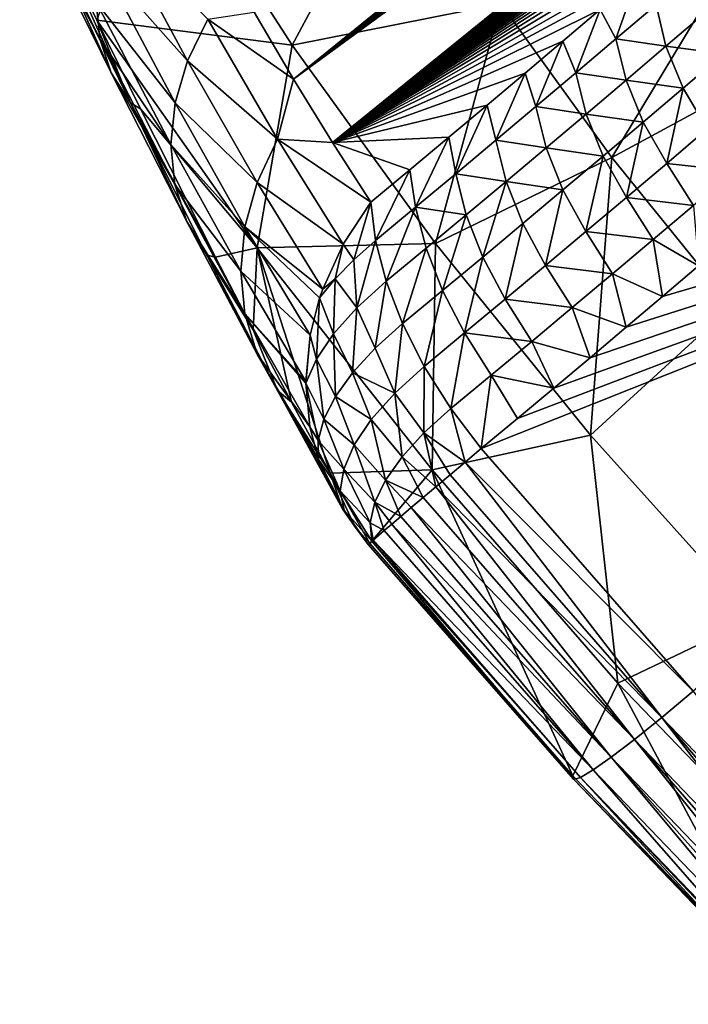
# Model space of a CAD drawing. Header units: metres. Extents: x -82 to 82, y -464 to 32.
# Tile 20 of 256: x -75.83 to -71.64, y -52.42 to -46.24. Entities that reach past the tile are written whole.
import ezdxf

# ---------------------------------------------------------------- set-up
doc = ezdxf.new("R2010")
doc.units = ezdxf.units.M
doc.layers.add('solid_K244121000C07', color=7, linetype='CONTINUOUS')

msp = doc.modelspace()

# ---------------------------------------------------------------- linework, layer by layer
at = {"layer": 'solid_K244121000C07'}
for points in [[(-74.116737, -46.614918, 47.737038), (-74.363487, -46.195412, 48.344429), (-63.216953, -37.780918, 38.579132)], [(-74.116737, -46.614918, 47.737038), (-63.216953, -37.780918, 38.579132), (-63.430344, -38.002579, 38.724766)], [(-74.116737, -46.614918, 47.737038), (-63.430344, -38.002579, 38.724766), (-63.647465, -38.226845, 38.873463)], [(-74.116737, -46.614918, 47.737038), (-63.647465, -38.226845, 38.873463), (-63.868553, -38.453819, 39.025497)], [(-74.116737, -46.614918, 47.737038), (-63.868553, -38.453819, 39.025497), (-64.093864, -38.683624, 39.181137)], [(-74.116737, -46.614918, 47.737038), (-64.093864, -38.683624, 39.181137), (-64.323631, -38.916378, 39.340656)], [(-74.116737, -46.614918, 47.737038), (-64.323631, -38.916378, 39.340656), (-64.558098, -39.152187, 39.504326)], [(-74.116737, -46.614918, 47.737038), (-64.558098, -39.152187, 39.504326), (-64.79734, -39.391102, 39.672222)], [(-74.116737, -46.614918, 47.737038), (-64.79734, -39.391102, 39.672222), (-65.040649, -39.632824, 39.843575)], [(-74.116737, -46.614918, 47.737038), (-65.040649, -39.632824, 39.843575), (-65.288177, -39.877407, 40.018555)], [(-74.116737, -46.614918, 47.737038), (-65.288177, -39.877407, 40.018555), (-65.540215, -40.124977, 40.197506)], [(-74.116737, -46.614918, 47.737038), (-65.540215, -40.124977, 40.197506), (-65.753891, -40.333645, 40.349911)], [(-74.116737, -46.614918, 47.737038), (-65.753891, -40.333645, 40.349911), (-65.971069, -40.544537, 40.505512)], [(-74.116737, -46.614918, 47.737038), (-65.971069, -40.544537, 40.505512), (-66.191917, -40.757725, 40.664509)], [(-74.116737, -46.614918, 47.737038), (-66.191917, -40.757725, 40.664509), (-66.416595, -40.973278, 40.827103)], [(-73.872467, -47.012726, 47.092838), (-74.116737, -46.614918, 47.737038), (-66.416595, -40.973278, 40.827103)], [(-73.872467, -47.012726, 47.092838), (-66.416595, -40.973278, 40.827103), (-66.645012, -41.191158, 40.993191)], [(-73.872467, -47.012726, 47.092838), (-66.645012, -41.191158, 40.993191), (-66.876526, -41.41111, 41.162037)], [(-73.872467, -47.012726, 47.092838), (-66.876526, -41.41111, 41.162037), (-67.111313, -41.633209, 41.333851)], [(-73.872467, -47.012726, 47.092838), (-67.111313, -41.633209, 41.333851), (-67.349617, -41.857555, 41.508915)], [(-73.872467, -47.012726, 47.092838), (-67.349617, -41.857555, 41.508915), (-67.591682, -42.084255, 41.687519)], [(-73.872467, -47.012726, 47.092838), (-67.591682, -42.084255, 41.687519), (-67.837738, -42.313404, 41.869953)], [(-73.872467, -47.012726, 47.092838), (-67.837738, -42.313404, 41.869953), (-68.088028, -42.545109, 42.056496)], [(-73.872467, -47.012726, 47.092838), (-68.088028, -42.545109, 42.056496), (-68.342789, -42.779472, 42.247444)], [(-73.872467, -47.012726, 47.092838), (-68.342789, -42.779472, 42.247444), (-68.564903, -42.982548, 42.414833)], [(-73.872467, -47.012726, 47.092838), (-68.564903, -42.982548, 42.414833), (-68.790489, -43.187847, 42.585533)], [(-73.872467, -47.012726, 47.092838), (-68.790489, -43.187847, 42.585533), (-69.019386, -43.395443, 42.759254)], [(-73.872467, -47.012726, 47.092838), (-69.019386, -43.395443, 42.759254), (-69.251518, -43.605156, 42.936005)], [(-73.872467, -47.012726, 47.092838), (-69.251518, -43.605156, 42.936005), (-69.486778, -43.816826, 43.115795)], [(-73.872467, -47.012726, 47.092838), (-69.486778, -43.816826, 43.115795), (-69.725075, -44.030273, 43.298634)], [(-73.872467, -47.012726, 47.092838), (-69.725075, -44.030273, 43.298634), (-69.966324, -44.245335, 43.484531)], [(-73.872467, -47.012726, 47.092838), (-69.966324, -44.245335, 43.484531), (-70.179764, -44.4347, 43.649712)], [(-73.872467, -47.012726, 47.092838), (-70.179764, -44.4347, 43.649712), (-70.395325, -44.625057, 43.817249)], [(-73.872467, -47.012726, 47.092838), (-70.395325, -44.625057, 43.817249), (-70.612946, -44.816296, 43.987152)], [(-73.872467, -47.012726, 47.092838), (-70.612946, -44.816296, 43.987152), (-70.832558, -45.008297, 44.159428)], [(-73.872467, -47.012726, 47.092838), (-70.832558, -45.008297, 44.159428), (-71.054131, -45.200989, 44.334087)], [(-75.548401, -45.836662, 52.169506), (-75.349068, -46.245617, 51.806644), (-74.948059, -45.124645, 55.810493)], [(-75.349068, -46.245617, 51.806644), (-74.12542, -46.402424, 55.537483), (-74.948059, -45.124645, 55.810493)], [(-74.948059, -45.124645, 55.810493), (-74.12542, -46.402424, 55.537483), (-73.454842, -45.152889, 59.458828)], [(-74.12542, -46.402424, 55.537483), (-72.817467, -46.142914, 59.247299), (-73.454842, -45.152889, 59.458828)], [(-73.872467, -47.012726, 47.092838), (-71.054131, -45.200989, 44.334087), (-71.277786, -45.394627, 44.511112)], [(-75.330688, -46.362713, 50.585728), (-75.832024, -45.35281, 51.570404), (-75.352051, -46.132164, 50.350857)], [(-75.765488, -45.542206, 51.832085), (-75.832024, -45.35281, 51.570404), (-75.330688, -46.362713, 50.585728)], [(-73.872467, -47.012726, 47.092838), (-71.277786, -45.394627, 44.511112), (-71.503563, -45.589287, 44.690502)], [(-75.258537, -46.575081, 50.82753), (-75.765488, -45.542206, 51.832085), (-75.330688, -46.362713, 50.585728)], [(-75.650208, -45.707485, 52.093174), (-75.765488, -45.542206, 51.832085), (-75.258537, -46.575081, 50.82753)], [(-73.872467, -47.012726, 47.092838), (-71.503563, -45.589287, 44.690502), (-71.731468, -45.784969, 44.872257)], [(-75.322052, -45.889706, 50.129295), (-75.241493, -45.641926, 49.927078), (-74.779587, -46.50032, 48.905182)], [(-74.779587, -46.50032, 48.905182), (-75.241493, -45.641926, 49.927078), (-74.652641, -46.23996, 48.747478)], [(-75.137558, -46.763489, 51.069691), (-75.548401, -45.836662, 52.169506), (-75.650208, -45.707485, 52.093174)], [(-75.137558, -46.763489, 51.069691), (-75.650208, -45.707485, 52.093174), (-75.258537, -46.575081, 50.82753)], [(-72.817467, -46.142914, 59.247299), (-72.120132, -47.107231, 59.124962), (-71.277443, -45.706604, 62.849907)], [(-72.120132, -47.107231, 59.124962), (-70.787125, -46.384647, 62.763885), (-71.277443, -45.706604, 62.849907)], [(-73.872467, -47.012726, 47.092838), (-71.731468, -45.784969, 44.872257), (-71.961487, -45.981678, 45.056381)], [(-75.137558, -46.763489, 51.069691), (-75.349068, -46.245617, 51.806644), (-75.548401, -45.836662, 52.169506)], [(-75.352051, -46.132164, 50.350857), (-75.322052, -45.889706, 50.129295), (-74.857666, -46.764572, 49.08643)], [(-74.857666, -46.764572, 49.08643), (-75.322052, -45.889706, 50.129295), (-74.779587, -46.50032, 48.905182)], [(-73.872467, -47.012726, 47.092838), (-71.961487, -45.981678, 45.056381), (-72.193634, -46.179409, 45.24287)], [(-72.0951, -46.362892, 44.979164), (-72.193634, -46.179409, 45.24287), (-71.961487, -45.981678, 45.056381)], [(-72.0951, -46.362892, 44.979164), (-71.961487, -45.981678, 45.056381), (-71.844086, -46.148823, 44.778275)], [(-74.884758, -47.02552, 49.286297), (-75.352051, -46.132164, 50.350857), (-74.857666, -46.764572, 49.08643)], [(-75.330688, -46.362713, 50.585728), (-75.352051, -46.132164, 50.350857), (-74.884758, -47.02552, 49.286297)], [(-74.12542, -46.402424, 55.537483), (-73.225403, -47.647022, 55.379589), (-72.817467, -46.142914, 59.247299)], [(-73.872467, -47.012726, 47.092838), (-72.193634, -46.179409, 45.24287), (-72.427887, -46.378166, 45.431732)], [(-73.225403, -47.647022, 55.379589), (-72.120132, -47.107231, 59.124962), (-72.817467, -46.142914, 59.247299)], [(-72.346176, -46.576004, 45.181011), (-72.427887, -46.378166, 45.431732), (-72.193634, -46.179409, 45.24287)], [(-72.346176, -46.576004, 45.181011), (-72.193634, -46.179409, 45.24287), (-72.0951, -46.362892, 44.979164)], [(-72.0951, -46.362892, 44.979164), (-71.844086, -46.148823, 44.778275), (-71.781731, -46.409729, 44.605667)], [(-71.844086, -46.148823, 44.778275), (-71.531296, -46.195446, 44.406452), (-71.781731, -46.409729, 44.605667)], [(-75.349068, -46.245617, 51.806644), (-74.343323, -47.673363, 51.581017), (-74.12542, -46.402424, 55.537483)], [(-75.074623, -46.801846, 51.268768), (-74.343323, -47.673363, 51.581017), (-75.349068, -46.245617, 51.806644)], [(-75.137558, -46.763489, 51.069691), (-75.074623, -46.801846, 51.268768), (-75.349068, -46.245617, 51.806644)], [(-74.779587, -46.50032, 48.905182), (-74.652641, -46.23996, 48.747478), (-74.216644, -46.992764, 47.661499)], [(-74.652641, -46.23996, 48.747478), (-74.363487, -46.195412, 48.344429), (-74.116737, -46.614918, 47.737038)], [(-74.216644, -46.992764, 47.661499), (-74.652641, -46.23996, 48.747478), (-74.116737, -46.614918, 47.737038)], [(-71.781731, -46.409729, 44.605667), (-71.531296, -46.195446, 44.406452), (-71.421883, -46.456356, 44.259949)], [(-74.860107, -47.276077, 49.499344), (-75.330688, -46.362713, 50.585728), (-74.884758, -47.02552, 49.286297)], [(-75.258537, -46.575081, 50.82753), (-75.330688, -46.362713, 50.585728), (-74.860107, -47.276077, 49.499344)], [(-72.346176, -46.576004, 45.181011), (-72.0951, -46.362892, 44.979164), (-72.032211, -46.623074, 44.805843)], [(-72.0951, -46.362892, 44.979164), (-71.781731, -46.409729, 44.605667), (-72.032211, -46.623074, 44.805843)], [(-74.343323, -47.673363, 51.581017), (-73.225403, -47.647022, 55.379589), (-74.12542, -46.402424, 55.537483)], [(-73.872467, -47.012726, 47.092838), (-72.427887, -46.378166, 45.431732), (-72.664261, -46.57795, 45.622963)], [(-72.597298, -46.788166, 45.383808), (-72.664261, -46.57795, 45.622963), (-72.427887, -46.378166, 45.431732)], [(-72.597298, -46.788166, 45.383808), (-72.427887, -46.378166, 45.431732), (-72.346176, -46.576004, 45.181011)], [(-72.120132, -47.107231, 59.124962), (-71.36879, -48.037613, 59.092857), (-70.787125, -46.384647, 62.763885)], [(-72.032211, -46.623074, 44.805843), (-71.781731, -46.409729, 44.605667), (-71.673225, -46.671223, 44.459518)], [(-71.781731, -46.409729, 44.605667), (-71.421883, -46.456356, 44.259949), (-71.673225, -46.671223, 44.459518)], [(-74.857666, -46.764572, 49.08643), (-74.779587, -46.50032, 48.905182), (-74.343414, -47.264622, 47.798599)], [(-74.343414, -47.264622, 47.798599), (-74.779587, -46.50032, 48.905182), (-74.216644, -46.992764, 47.661499)], [(-71.673225, -46.671223, 44.459518), (-71.421883, -46.456356, 44.259949), (-71.523209, -46.928318, 44.345062)], [(-74.784393, -47.509426, 49.719776), (-75.258537, -46.575081, 50.82753), (-74.860107, -47.276077, 49.499344)], [(-75.137558, -46.763489, 51.069691), (-75.258537, -46.575081, 50.82753), (-74.784393, -47.509426, 49.719776)], [(-74.216644, -46.992764, 47.661499), (-74.116737, -46.614918, 47.737038), (-73.872467, -47.012726, 47.092838)], [(-73.872467, -47.012726, 47.092838), (-72.664261, -46.57795, 45.622963), (-72.902748, -46.778763, 45.816566)], [(-72.940422, -48.932472, 45.692307), (-72.712227, -48.743145, 45.505196), (-67.069298, -46.593792, 42.202419)], [(-71.610733, -50.454899, 45.749435), (-72.940422, -48.932472, 45.692307), (-67.069298, -46.593792, 42.202419)], [(-72.848473, -46.999378, 45.587551), (-72.902748, -46.778763, 45.816566), (-72.664261, -46.57795, 45.622963)], [(-72.848473, -46.999378, 45.587551), (-72.664261, -46.57795, 45.622963), (-72.597298, -46.788166, 45.383808)], [(-72.712227, -48.743145, 45.505196), (-72.484505, -48.553196, 45.319229), (-67.069298, -46.593792, 42.202419)], [(-72.597298, -46.788166, 45.383808), (-72.346176, -46.576004, 45.181011), (-72.28273, -46.835476, 45.006977)], [(-72.484505, -48.553196, 45.319229), (-72.257256, -48.362625, 45.134396), (-67.069298, -46.593792, 42.202419)], [(-72.346176, -46.576004, 45.181011), (-72.032211, -46.623074, 44.805843), (-72.28273, -46.835476, 45.006977)], [(-72.28273, -46.835476, 45.006977), (-72.032211, -46.623074, 44.805843), (-71.924599, -46.885147, 44.660072)], [(-72.257256, -48.362625, 45.134396), (-72.030479, -48.171436, 44.950695), (-67.069298, -46.593792, 42.202419)], [(-72.032211, -46.623074, 44.805843), (-71.673225, -46.671223, 44.459518), (-71.924599, -46.885147, 44.660072)], [(-72.030479, -48.171436, 44.950695), (-71.804184, -47.979641, 44.768127), (-67.069298, -46.593792, 42.202419)], [(-71.804184, -47.979641, 44.768127), (-71.578362, -47.787235, 44.586685), (-67.069298, -46.593792, 42.202419)], [(-71.924599, -46.885147, 44.660072), (-71.673225, -46.671223, 44.459518), (-71.776604, -47.143871, 44.546864)], [(-71.673225, -46.671223, 44.459518), (-71.523209, -46.928318, 44.345062), (-71.776604, -47.143871, 44.546864)], [(-75.137558, -46.763489, 51.069691), (-74.604927, -47.732269, 50.237637), (-75.074623, -46.801846, 51.268768)], [(-74.659683, -47.719215, 49.941612), (-74.604927, -47.732269, 50.237637), (-75.137558, -46.763489, 51.069691)], [(-74.659683, -47.719215, 49.941612), (-75.137558, -46.763489, 51.069691), (-74.784393, -47.509426, 49.719776)], [(-75.074623, -46.801846, 51.268768), (-74.604927, -47.732269, 50.237637), (-74.343323, -47.673363, 51.581017)], [(-74.884758, -47.02552, 49.286297), (-74.857666, -46.764572, 49.08643), (-74.420937, -47.54282, 47.957882)], [(-74.420937, -47.54282, 47.957882), (-74.857666, -46.764572, 49.08643), (-74.343414, -47.264622, 47.798599)], [(-73.872467, -47.012726, 47.092838), (-72.902748, -46.778763, 45.816566), (-73.143349, -46.980602, 46.012539)], [(-73.099678, -47.209644, 45.79224), (-73.143349, -46.980602, 46.012539), (-72.902748, -46.778763, 45.816566)], [(-73.099678, -47.209644, 45.79224), (-72.902748, -46.778763, 45.816566), (-72.848473, -46.999378, 45.587551)], [(-72.848473, -46.999378, 45.587551), (-72.597298, -46.788166, 45.383808), (-72.533279, -47.04694, 45.209064)], [(-72.597298, -46.788166, 45.383808), (-72.28273, -46.835476, 45.006977), (-72.533279, -47.04694, 45.209064)], [(-72.533279, -47.04694, 45.209064), (-72.28273, -46.835476, 45.006977), (-72.175987, -47.098129, 44.861603)], [(-72.28273, -46.835476, 45.006977), (-71.924599, -46.885147, 44.660072), (-72.175987, -47.098129, 44.861603)], [(-72.175987, -47.098129, 44.861603), (-71.924599, -46.885147, 44.660072), (-72.030014, -47.358471, 44.749676)], [(-71.924599, -46.885147, 44.660072), (-71.776604, -47.143871, 44.546864), (-72.030014, -47.358471, 44.749676)], [(-71.776604, -47.143871, 44.546864), (-71.523209, -46.928318, 44.345062), (-71.355331, -47.191467, 44.280983)], [(-74.343414, -47.264622, 47.798599), (-74.216644, -46.992764, 47.661499), (-73.804939, -47.651505, 46.503704)], [(-74.216644, -46.992764, 47.661499), (-73.872467, -47.012726, 47.092838), (-73.630882, -47.387367, 46.411606)], [(-73.804939, -47.651505, 46.503704), (-74.216644, -46.992764, 47.661499), (-73.630882, -47.387367, 46.411606)], [(-73.872467, -47.012726, 47.092838), (-73.143349, -46.980602, 46.012539), (-73.386063, -47.183468, 46.210888)], [(-73.350922, -47.418957, 45.997868), (-73.386063, -47.183468, 46.210888), (-73.143349, -46.980602, 46.012539)], [(-73.350922, -47.418957, 45.997868), (-73.143349, -46.980602, 46.012539), (-73.099678, -47.209644, 45.79224)], [(-74.447098, -47.819798, 48.13501), (-74.884758, -47.02552, 49.286297), (-74.420937, -47.54282, 47.957882)], [(-74.860107, -47.276077, 49.499344), (-74.884758, -47.02552, 49.286297), (-74.447098, -47.819798, 48.13501)], [(-73.872467, -47.012726, 47.092838), (-73.386063, -47.183468, 46.210888), (-73.630882, -47.387367, 46.411606)], [(-73.099678, -47.209644, 45.79224), (-72.848473, -46.999378, 45.587551), (-72.783852, -47.257465, 45.412109)], [(-72.848473, -46.999378, 45.587551), (-72.533279, -47.04694, 45.209064), (-72.783852, -47.257465, 45.412109)], [(-72.783852, -47.257465, 45.412109), (-72.533279, -47.04694, 45.209064), (-72.427399, -47.310173, 45.06411)], [(-72.533279, -47.04694, 45.209064), (-72.175987, -47.098129, 44.861603), (-72.427399, -47.310173, 45.06411)], [(-73.225403, -47.647022, 55.379589), (-72.255692, -48.84782, 55.338154), (-72.120132, -47.107231, 59.124962)], [(-72.427399, -47.310173, 45.06411), (-72.175987, -47.098129, 44.861603), (-72.283417, -47.572117, 44.953491)], [(-72.175987, -47.098129, 44.861603), (-72.030014, -47.358471, 44.749676), (-72.283417, -47.572117, 44.953491)], [(-72.255692, -48.84782, 55.338154), (-71.36879, -48.037613, 59.092857), (-72.120132, -47.107231, 59.124962)], [(-72.030014, -47.358471, 44.749676), (-71.776604, -47.143871, 44.546864), (-71.609009, -47.407177, 44.482693)], [(-71.776604, -47.143871, 44.546864), (-71.355331, -47.191467, 44.280983), (-71.609009, -47.407177, 44.482693)], [(-73.602196, -47.627319, 46.204437), (-73.630882, -47.387367, 46.411606), (-73.386063, -47.183468, 46.210888)], [(-73.350922, -47.418957, 45.997868), (-73.602196, -47.627319, 46.204437), (-73.386063, -47.183468, 46.210888)], [(-73.350922, -47.418957, 45.997868), (-73.099678, -47.209644, 45.79224), (-73.034454, -47.467056, 45.6161)], [(-73.099678, -47.209644, 45.79224), (-72.783852, -47.257465, 45.412109), (-73.034454, -47.467056, 45.6161)], [(-74.421181, -48.088028, 48.325161), (-74.860107, -47.276077, 49.499344), (-74.447098, -47.819798, 48.13501)], [(-74.784393, -47.509426, 49.719776), (-74.860107, -47.276077, 49.499344), (-74.421181, -48.088028, 48.325161)], [(-74.420937, -47.54282, 47.957882), (-74.343414, -47.264622, 47.798599), (-73.933182, -47.932327, 46.61977)], [(-73.933182, -47.932327, 46.61977), (-74.343414, -47.264622, 47.798599), (-73.804939, -47.651505, 46.503704)], [(-73.034454, -47.467056, 45.6161), (-72.783852, -47.257465, 45.412109), (-72.930229, -47.731441, 45.472031)], [(-72.783852, -47.257465, 45.412109), (-72.67881, -47.521275, 45.267586), (-72.930229, -47.731441, 45.472031)], [(-72.783852, -47.257465, 45.412109), (-72.427399, -47.310173, 45.06411), (-72.67881, -47.521275, 45.267586)], [(-72.67881, -47.521275, 45.267586), (-72.427399, -47.310173, 45.06411), (-72.536812, -47.784809, 45.158306)], [(-72.427399, -47.310173, 45.06411), (-72.283417, -47.572117, 44.953491), (-72.536812, -47.784809, 45.158306)], [(-72.283417, -47.572117, 44.953491), (-72.030014, -47.358471, 44.749676), (-71.862671, -47.621929, 44.685421)], [(-72.030014, -47.358471, 44.749676), (-71.609009, -47.407177, 44.482693), (-71.862671, -47.621929, 44.685421)], [(-73.738434, -47.748268, 46.333462), (-73.804939, -47.651505, 46.503704), (-73.630882, -47.387367, 46.411606)], [(-73.738434, -47.748268, 46.333462), (-73.630882, -47.387367, 46.411606), (-73.602196, -47.627319, 46.204437)], [(-73.350922, -47.418957, 45.997868), (-73.535683, -47.883427, 46.026928), (-73.602196, -47.627319, 46.204437)], [(-73.350922, -47.418957, 45.997868), (-73.285065, -47.675709, 45.821041), (-73.535683, -47.883427, 46.026928)], [(-73.350922, -47.418957, 45.997868), (-73.034454, -47.467056, 45.6161), (-73.285065, -47.675709, 45.821041)], [(-71.862671, -47.621929, 44.685421), (-71.609009, -47.407177, 44.482693), (-71.578362, -47.787235, 44.586685)], [(-73.285065, -47.675709, 45.821041), (-73.034454, -47.467056, 45.6161), (-73.181641, -47.940674, 45.677441)], [(-73.034454, -47.467056, 45.6161), (-72.930229, -47.731441, 45.472031), (-73.181641, -47.940674, 45.677441)], [(-74.343895, -48.340206, 48.52317), (-74.784393, -47.509426, 49.719776), (-74.421181, -48.088028, 48.325161)], [(-74.659683, -47.719215, 49.941612), (-74.784393, -47.509426, 49.719776), (-74.343895, -48.340206, 48.52317)], [(-74.447098, -47.819798, 48.13501), (-74.420937, -47.54282, 47.957882), (-74.011917, -48.221912, 46.756565)], [(-73.952209, -47.987415, 46.644524), (-74.420937, -47.54282, 47.957882), (-73.933182, -47.932327, 46.61977)], [(-73.952209, -47.987415, 46.644524), (-74.011917, -48.221912, 46.756565), (-74.420937, -47.54282, 47.957882)], [(-72.930229, -47.731441, 45.472031), (-72.67881, -47.521275, 45.267586), (-72.790192, -47.996555, 45.36412)], [(-72.67881, -47.521275, 45.267586), (-72.536812, -47.784809, 45.158306), (-72.790192, -47.996555, 45.36412)], [(-72.536812, -47.784809, 45.158306), (-72.283417, -47.572117, 44.953491), (-72.116318, -47.835724, 44.889175)], [(-72.283417, -47.572117, 44.953491), (-71.862671, -47.621929, 44.685421), (-72.116318, -47.835724, 44.889175)], [(-74.604927, -47.732269, 50.237637), (-74.36834, -48.188698, 49.660862), (-74.343323, -47.673363, 51.581017)], [(-74.36834, -48.188698, 49.660862), (-74.128937, -48.64061, 49.034737), (-74.343323, -47.673363, 51.581017)], [(-74.343323, -47.673363, 51.581017), (-73.248047, -49.066643, 51.500252), (-73.225403, -47.647022, 55.379589)], [(-73.885872, -49.087631, 48.352242), (-73.248047, -49.066643, 51.500252), (-74.343323, -47.673363, 51.581017)], [(-74.128937, -48.64061, 49.034737), (-73.885872, -49.087631, 48.352242), (-74.343323, -47.673363, 51.581017)], [(-73.855469, -47.868938, 46.480354), (-73.933182, -47.932327, 46.61977), (-73.804939, -47.651505, 46.503704)], [(-73.855469, -47.868938, 46.480354), (-73.804939, -47.651505, 46.503704), (-73.738434, -47.748268, 46.333462)], [(-73.738434, -47.748268, 46.333462), (-73.602196, -47.627319, 46.204437), (-73.718216, -48.049122, 46.207645)], [(-73.718216, -48.049122, 46.207645), (-73.602196, -47.627319, 46.204437), (-73.535683, -47.883427, 46.026928)], [(-73.248047, -49.066643, 51.500252), (-72.255692, -48.84782, 55.338154), (-73.225403, -47.647022, 55.379589)], [(-72.116318, -47.835724, 44.889175), (-71.862671, -47.621929, 44.685421), (-71.804184, -47.979641, 44.768127)], [(-71.862671, -47.621929, 44.685421), (-71.578362, -47.787235, 44.586685), (-71.804184, -47.979641, 44.768127)], [(-74.659683, -47.719215, 49.941612), (-74.36834, -48.188698, 49.660862), (-74.604927, -47.732269, 50.237637)], [(-74.217346, -48.569473, 48.72366), (-74.36834, -48.188698, 49.660862), (-74.659683, -47.719215, 49.941612)], [(-74.217346, -48.569473, 48.72366), (-74.659683, -47.719215, 49.941612), (-74.343895, -48.340206, 48.52317)], [(-73.285065, -47.675709, 45.821041), (-73.433052, -48.148964, 45.883816), (-73.535683, -47.883427, 46.026928)], [(-73.285065, -47.675709, 45.821041), (-73.181641, -47.940674, 45.677441), (-73.433052, -48.148964, 45.883816)], [(-73.181641, -47.940674, 45.677441), (-72.930229, -47.731441, 45.472031), (-73.043564, -48.207348, 45.57093)], [(-72.930229, -47.731441, 45.472031), (-72.790192, -47.996555, 45.36412), (-73.043564, -48.207348, 45.57093)], [(-73.855469, -47.868938, 46.480354), (-73.738434, -47.748268, 46.333462), (-73.718216, -48.049122, 46.207645)], [(-72.790192, -47.996555, 45.36412), (-72.536812, -47.784809, 45.158306), (-72.369949, -48.048561, 45.093945)], [(-72.536812, -47.784809, 45.158306), (-72.116318, -47.835724, 44.889175), (-72.369949, -48.048561, 45.093945)], [(-74.039009, -48.512402, 46.910381), (-74.447098, -47.819798, 48.13501), (-74.011917, -48.221912, 46.756565)], [(-74.421181, -48.088028, 48.325161), (-74.447098, -47.819798, 48.13501), (-74.039009, -48.512402, 46.910381)], [(-72.369949, -48.048561, 45.093945), (-72.116318, -47.835724, 44.889175), (-72.030479, -48.171436, 44.950695)], [(-72.116318, -47.835724, 44.889175), (-71.804184, -47.979641, 44.768127), (-72.030479, -48.171436, 44.950695)], [(-73.855469, -47.868938, 46.480354), (-73.952209, -47.987415, 46.644524), (-73.933182, -47.932327, 46.61977)], [(-73.855469, -47.868938, 46.480354), (-73.865135, -48.213367, 46.419472), (-73.952209, -47.987415, 46.644524)], [(-73.855469, -47.868938, 46.480354), (-73.718216, -48.049122, 46.207645), (-73.865135, -48.213367, 46.419472)], [(-73.718216, -48.049122, 46.207645), (-73.535683, -47.883427, 46.026928), (-73.604637, -48.303577, 46.051243)], [(-73.604637, -48.303577, 46.051243), (-73.535683, -47.883427, 46.026928), (-73.433052, -48.148964, 45.883816)], [(-73.181641, -47.940674, 45.677441), (-73.296906, -48.417191, 45.778732), (-73.433052, -48.148964, 45.883816)], [(-73.181641, -47.940674, 45.677441), (-73.043564, -48.207348, 45.57093), (-73.296906, -48.417191, 45.778732)], [(-73.972908, -48.372227, 46.657337), (-74.011917, -48.221912, 46.756565), (-73.952209, -47.987415, 46.644524)], [(-73.972908, -48.372227, 46.657337), (-73.952209, -47.987415, 46.644524), (-73.865135, -48.213367, 46.419472)], [(-73.043564, -48.207348, 45.57093), (-72.790192, -47.996555, 45.36412), (-72.62355, -48.260445, 45.299732)], [(-72.790192, -47.996555, 45.36412), (-72.369949, -48.048561, 45.093945), (-72.62355, -48.260445, 45.299732)], [(-72.255692, -48.84782, 55.338154), (-71.224548, -49.994572, 55.413528), (-71.36879, -48.037613, 59.092857)], [(-74.039009, -48.521873, 46.915691), (-74.421181, -48.088028, 48.325161), (-74.039009, -48.512402, 46.910381)], [(-74.039009, -48.521873, 46.915691), (-74.013702, -48.795891, 47.077015), (-74.421181, -48.088028, 48.325161)], [(-74.343895, -48.340206, 48.52317), (-74.421181, -48.088028, 48.325161), (-74.013702, -48.795891, 47.077015)], [(-73.865135, -48.213367, 46.419472), (-73.718216, -48.049122, 46.207645), (-73.745857, -48.457218, 46.245747)], [(-73.718216, -48.049122, 46.207645), (-73.604637, -48.303577, 46.051243), (-73.745857, -48.457218, 46.245747)], [(-72.62355, -48.260445, 45.299732), (-72.369949, -48.048561, 45.093945), (-72.257256, -48.362625, 45.134396)], [(-72.369949, -48.048561, 45.093945), (-72.030479, -48.171436, 44.950695), (-72.257256, -48.362625, 45.134396)], [(-73.604637, -48.303577, 46.051243), (-73.433052, -48.148964, 45.883816), (-73.480927, -48.584373, 45.961224)], [(-73.480927, -48.584373, 45.961224), (-73.433052, -48.148964, 45.883816), (-73.296906, -48.417191, 45.778732)], [(-74.217346, -48.569473, 48.72366), (-74.128937, -48.64061, 49.034737), (-74.36834, -48.188698, 49.660862)], [(-74.039009, -48.521873, 46.915691), (-74.039009, -48.512402, 46.910381), (-74.011917, -48.221912, 46.756565)], [(-73.972908, -48.372227, 46.657337), (-74.039009, -48.521873, 46.915691), (-74.011917, -48.221912, 46.756565)], [(-73.972908, -48.372227, 46.657337), (-73.865135, -48.213367, 46.419472), (-73.853844, -48.60675, 46.463364)], [(-73.865135, -48.213367, 46.419472), (-73.745857, -48.457218, 46.245747), (-73.853844, -48.60675, 46.463364)], [(-73.043564, -48.207348, 45.57093), (-73.130707, -48.681297, 45.714348), (-73.296906, -48.417191, 45.778732)], [(-73.043564, -48.207348, 45.57093), (-72.877129, -48.471378, 45.506531), (-73.130707, -48.681297, 45.714348)], [(-73.043564, -48.207348, 45.57093), (-72.62355, -48.260445, 45.299732), (-72.877129, -48.471378, 45.506531)], [(-72.877129, -48.471378, 45.506531), (-72.62355, -48.260445, 45.299732), (-72.484505, -48.553196, 45.319229)], [(-72.62355, -48.260445, 45.299732), (-72.257256, -48.362625, 45.134396), (-72.484505, -48.553196, 45.319229)], [(-73.960083, -49.001083, 47.208893), (-74.343895, -48.340206, 48.52317), (-74.013702, -48.795891, 47.077015)], [(-73.960083, -49.001083, 47.208893), (-73.936699, -49.064671, 47.251957), (-74.343895, -48.340206, 48.52317)], [(-74.217346, -48.569473, 48.72366), (-74.343895, -48.340206, 48.52317), (-73.936699, -49.064671, 47.251957)], [(-73.745857, -48.457218, 46.245747), (-73.604637, -48.303577, 46.051243), (-73.480927, -48.584373, 45.961224)], [(-73.972908, -48.372227, 46.657337), (-73.926407, -48.749138, 46.699669), (-74.039009, -48.521873, 46.915691)], [(-73.972908, -48.372227, 46.657337), (-73.853844, -48.60675, 46.463364), (-73.926407, -48.749138, 46.699669)], [(-73.853844, -48.60675, 46.463364), (-73.745857, -48.457218, 46.245747), (-73.628647, -48.750046, 46.17535)], [(-73.745857, -48.457218, 46.245747), (-73.480927, -48.584373, 45.961224), (-73.628647, -48.750046, 46.17535)], [(-73.480927, -48.584373, 45.961224), (-73.296906, -48.417191, 45.778732), (-73.298782, -48.833206, 45.879326)], [(-73.298782, -48.833206, 45.879326), (-73.296906, -48.417191, 45.778732), (-73.130707, -48.681297, 45.714348)], [(-73.130707, -48.681297, 45.714348), (-72.877129, -48.471378, 45.506531), (-72.940422, -48.932472, 45.692307)], [(-72.877129, -48.471378, 45.506531), (-72.712227, -48.743145, 45.505196), (-72.940422, -48.932472, 45.692307)], [(-72.877129, -48.471378, 45.506531), (-72.484505, -48.553196, 45.319229), (-72.712227, -48.743145, 45.505196)], [(-73.962059, -48.881485, 46.949856), (-74.013702, -48.795891, 47.077015), (-74.039009, -48.521873, 46.915691)], [(-73.962059, -48.881485, 46.949856), (-74.039009, -48.521873, 46.915691), (-73.926407, -48.749138, 46.699669)], [(-74.217346, -48.569473, 48.72366), (-73.885872, -49.087631, 48.352242), (-74.128937, -48.64061, 49.034737)], [(-73.810097, -49.311428, 47.430439), (-73.885872, -49.087631, 48.352242), (-74.217346, -48.569473, 48.72366)], [(-73.810097, -49.311428, 47.430439), (-74.217346, -48.569473, 48.72366), (-73.936699, -49.064671, 47.251957)], [(-73.628647, -48.750046, 46.17535), (-73.480927, -48.584373, 45.961224), (-73.435883, -48.984009, 46.071693)], [(-73.480927, -48.584373, 45.961224), (-73.298782, -48.833206, 45.879326), (-73.435883, -48.984009, 46.071693)], [(-73.926407, -48.749138, 46.699669), (-73.853844, -48.60675, 46.463364), (-73.736458, -48.910164, 46.415882)], [(-73.853844, -48.60675, 46.463364), (-73.628647, -48.750046, 46.17535), (-73.736458, -48.910164, 46.415882)], [(-73.040359, -49.017838, 45.783035), (-73.298782, -48.833206, 45.879326), (-73.130707, -48.681297, 45.714348)], [(-73.040359, -49.017838, 45.783035), (-73.130707, -48.681297, 45.714348), (-72.940422, -48.932472, 45.692307)], [(-73.962059, -48.881485, 46.949856), (-73.926407, -48.749138, 46.699669), (-73.801735, -49.060822, 46.676952)], [(-73.926407, -48.749138, 46.699669), (-73.736458, -48.910164, 46.415882), (-73.801735, -49.060822, 46.676952)], [(-73.736458, -48.910164, 46.415882), (-73.628647, -48.750046, 46.17535), (-73.539024, -49.130421, 46.287258)], [(-73.628647, -48.750046, 46.17535), (-73.435883, -48.984009, 46.071693), (-73.539024, -49.130421, 46.287258)], [(-73.962059, -48.881485, 46.949856), (-73.960083, -49.001083, 47.208893), (-74.013702, -48.795891, 47.077015)], [(-73.223351, -49.171669, 45.994427), (-73.435883, -48.984009, 46.071693), (-73.298782, -48.833206, 45.879326)], [(-73.135101, -49.09742, 45.883934), (-73.223351, -49.171669, 45.994427), (-73.298782, -48.833206, 45.879326)], [(-73.040359, -49.017838, 45.783035), (-73.135101, -49.09742, 45.883934), (-73.298782, -48.833206, 45.879326)], [(-73.962059, -48.881485, 46.949856), (-73.822891, -49.198341, 46.95219), (-73.960083, -49.001083, 47.208893)], [(-73.962059, -48.881485, 46.949856), (-73.801735, -49.060822, 46.676952), (-73.822891, -49.198341, 46.95219)], [(-73.248047, -49.066643, 51.500252), (-72.08371, -50.404408, 51.546001), (-72.255692, -48.84782, 55.338154)], [(-72.08371, -50.404408, 51.546001), (-71.224548, -49.994572, 55.413528), (-72.255692, -48.84782, 55.338154)], [(-73.801735, -49.060822, 46.676952), (-73.736458, -48.910164, 46.415882), (-73.605949, -49.269253, 46.521328)], [(-73.736458, -48.910164, 46.415882), (-73.539024, -49.130421, 46.287258), (-73.605949, -49.269253, 46.521328)], [(-73.040359, -49.017838, 45.783035), (-72.940422, -48.932472, 45.692307), (-71.610733, -50.454899, 45.749435)], [(-73.7994, -49.319374, 47.234886), (-73.936699, -49.064671, 47.251957), (-73.960083, -49.001083, 47.208893)], [(-73.7994, -49.319374, 47.234886), (-73.960083, -49.001083, 47.208893), (-73.822891, -49.198341, 46.95219)], [(-73.30455, -49.240101, 46.113827), (-73.539024, -49.130421, 46.287258), (-73.435883, -48.984009, 46.071693)], [(-73.223351, -49.171669, 45.994427), (-73.30455, -49.240101, 46.113827), (-73.435883, -48.984009, 46.071693)], [(-71.806847, -50.618412, 45.941189), (-73.135101, -49.09742, 45.883934), (-73.040359, -49.017838, 45.783035)], [(-71.806847, -50.618412, 45.941189), (-73.040359, -49.017838, 45.783035), (-71.610733, -50.454899, 45.749435)], [(-73.7994, -49.319374, 47.234886), (-73.810097, -49.311428, 47.430439), (-73.936699, -49.064671, 47.251957)], [(-73.885872, -49.087631, 48.352242), (-73.638687, -49.528049, 47.60638), (-73.248047, -49.066643, 51.500252)], [(-73.731735, -49.42123, 47.516972), (-73.638687, -49.528049, 47.60638), (-73.885872, -49.087631, 48.352242)], [(-73.731735, -49.42123, 47.516972), (-73.885872, -49.087631, 48.352242), (-73.810097, -49.311428, 47.430439)], [(-73.822891, -49.198341, 46.95219), (-73.801735, -49.060822, 46.676952), (-73.635216, -49.397484, 46.768803)], [(-73.801735, -49.060822, 46.676952), (-73.605949, -49.269253, 46.521328), (-73.635216, -49.397484, 46.768803)], [(-73.638687, -49.528049, 47.60638), (-72.365227, -50.986065, 47.661133), (-73.248047, -49.066643, 51.500252)], [(-72.365227, -50.986065, 47.661133), (-72.08371, -50.404408, 51.546001), (-73.248047, -49.066643, 51.500252)], [(-73.443726, -49.357727, 46.376205), (-73.605949, -49.269253, 46.521328), (-73.539024, -49.130421, 46.287258)], [(-73.378189, -49.302261, 46.241383), (-73.443726, -49.357727, 46.376205), (-73.539024, -49.130421, 46.287258)], [(-73.30455, -49.240101, 46.113827), (-73.378189, -49.302261, 46.241383), (-73.539024, -49.130421, 46.287258)], [(-71.806847, -50.618412, 45.941189), (-73.223351, -49.171669, 45.994427), (-73.135101, -49.09742, 45.883934)], [(-73.822891, -49.198341, 46.95219), (-73.635216, -49.397484, 46.768803), (-73.625443, -49.513313, 47.024643)], [(-73.7994, -49.319374, 47.234886), (-73.822891, -49.198341, 46.95219), (-73.625443, -49.513313, 47.024643)], [(-71.979584, -50.757359, 46.171017), (-73.30455, -49.240101, 46.113827), (-73.223351, -49.171669, 45.994427)], [(-71.979584, -50.757359, 46.171017), (-73.223351, -49.171669, 45.994427), (-71.806847, -50.618412, 45.941189)], [(-73.548897, -49.447227, 46.664181), (-73.635216, -49.397484, 46.768803), (-73.605949, -49.269253, 46.521328)], [(-73.500748, -49.406151, 46.517437), (-73.548897, -49.447227, 46.664181), (-73.605949, -49.269253, 46.521328)], [(-73.443726, -49.357727, 46.376205), (-73.500748, -49.406151, 46.517437), (-73.605949, -49.269253, 46.521328)], [(-71.979584, -50.757359, 46.171017), (-73.378189, -49.302261, 46.241383), (-73.30455, -49.240101, 46.113827)], [(-73.7994, -49.319374, 47.234886), (-73.731735, -49.42123, 47.516972), (-73.810097, -49.311428, 47.430439)], [(-73.647636, -49.533482, 47.287228), (-73.731735, -49.42123, 47.516972), (-73.7994, -49.319374, 47.234886)], [(-73.647636, -49.533482, 47.287228), (-73.7994, -49.319374, 47.234886), (-73.625443, -49.513313, 47.024643)], [(-72.12455, -50.868195, 46.433056), (-73.443726, -49.357727, 46.376205), (-73.378189, -49.302261, 46.241383)], [(-72.12455, -50.868195, 46.433056), (-73.378189, -49.302261, 46.241383), (-71.979584, -50.757359, 46.171017)], [(-73.617462, -49.50629, 46.970436), (-73.625443, -49.513313, 47.024643), (-73.635216, -49.397484, 46.768803)], [(-73.548897, -49.447227, 46.664181), (-73.617462, -49.50629, 46.970436), (-73.635216, -49.397484, 46.768803)], [(-72.12455, -50.868195, 46.433056), (-73.500748, -49.406151, 46.517437), (-73.443726, -49.357727, 46.376205)], [(-73.647636, -49.533482, 47.287228), (-73.638687, -49.528049, 47.60638), (-73.731735, -49.42123, 47.516972)], [(-72.238045, -50.948097, 46.720631), (-73.617462, -49.50629, 46.970436), (-73.548897, -49.447227, 46.664181)], [(-72.238045, -50.948097, 46.720631), (-73.548897, -49.447227, 46.664181), (-73.500748, -49.406151, 46.517437)], [(-72.238045, -50.948097, 46.720631), (-73.500748, -49.406151, 46.517437), (-72.12455, -50.868195, 46.433056)], [(-72.35994, -51.007793, 47.342594), (-73.647636, -49.533482, 47.287228), (-73.625443, -49.513313, 47.024643)], [(-72.317184, -50.995029, 47.026409), (-73.625443, -49.513313, 47.024643), (-73.617462, -49.50629, 46.970436)], [(-72.35994, -51.007793, 47.342594), (-73.625443, -49.513313, 47.024643), (-72.317184, -50.995029, 47.026409)], [(-72.317184, -50.995029, 47.026409), (-73.617462, -49.50629, 46.970436), (-72.238045, -50.948097, 46.720631)], [(-73.647636, -49.533482, 47.287228), (-72.365227, -50.986065, 47.661133), (-73.638687, -49.528049, 47.60638)], [(-72.35994, -51.007793, 47.342594), (-72.365227, -50.986065, 47.661133), (-73.647636, -49.533482, 47.287228)], [(-72.08371, -50.404408, 51.546001), (-70.859138, -51.676514, 51.717926), (-71.224548, -49.994572, 55.413528)], [(-72.365227, -50.986065, 47.661133), (-71.030586, -52.377396, 47.844025), (-72.08371, -50.404408, 51.546001)], [(-71.030586, -52.377396, 47.844025), (-70.859138, -51.676514, 51.717926), (-72.08371, -50.404408, 51.546001)], [(-70.414528, -52.06963, 46.131824), (-71.806847, -50.618412, 45.941189), (-71.610733, -50.454899, 45.749435)], [(-70.590683, -52.205009, 46.361118), (-71.979584, -50.757359, 46.171017), (-71.806847, -50.618412, 45.941189)], [(-70.505447, -52.14098, 46.242085), (-70.590683, -52.205009, 46.361118), (-71.806847, -50.618412, 45.941189)], [(-70.414528, -52.06963, 46.131824), (-70.505447, -52.14098, 46.242085), (-71.806847, -50.618412, 45.941189)], [(-70.741882, -52.309479, 46.622387), (-72.12455, -50.868195, 46.433056), (-71.979584, -50.757359, 46.171017)], [(-70.66967, -52.261307, 46.488171), (-70.741882, -52.309479, 46.622387), (-71.979584, -50.757359, 46.171017)], [(-70.590683, -52.205009, 46.361118), (-70.66967, -52.261307, 46.488171), (-71.979584, -50.757359, 46.171017)], [(-70.864166, -52.380295, 46.908817), (-72.238045, -50.948097, 46.720631), (-72.12455, -50.868195, 46.433056)], [(-70.806847, -52.349228, 46.762901), (-70.864166, -52.380295, 46.908817), (-72.12455, -50.868195, 46.433056)], [(-70.741882, -52.309479, 46.622387), (-70.806847, -52.349228, 46.762901), (-72.12455, -50.868195, 46.433056)], [(-72.35994, -51.007793, 47.342594), (-71.030586, -52.377396, 47.844025), (-72.365227, -50.986065, 47.661133)], [(-71.010376, -52.41468, 47.527531), (-72.35994, -51.007793, 47.342594), (-72.317184, -50.995029, 47.026409)], [(-71.010376, -52.41468, 47.527531), (-71.030586, -52.377396, 47.844025), (-72.35994, -51.007793, 47.342594)], [(-70.954422, -52.415657, 47.213085), (-72.317184, -50.995029, 47.026409), (-72.238045, -50.948097, 46.720631)], [(-70.967316, -52.418213, 47.270302), (-71.010376, -52.41468, 47.527531), (-72.317184, -50.995029, 47.026409)], [(-70.954422, -52.415657, 47.213085), (-70.967316, -52.418213, 47.270302), (-72.317184, -50.995029, 47.026409)], [(-70.864166, -52.380295, 46.908817), (-70.954422, -52.415657, 47.213085), (-72.238045, -50.948097, 46.720631)]]:
    msp.add_3dface(points, dxfattribs=at)

doc.saveas('drawing.dxf')
